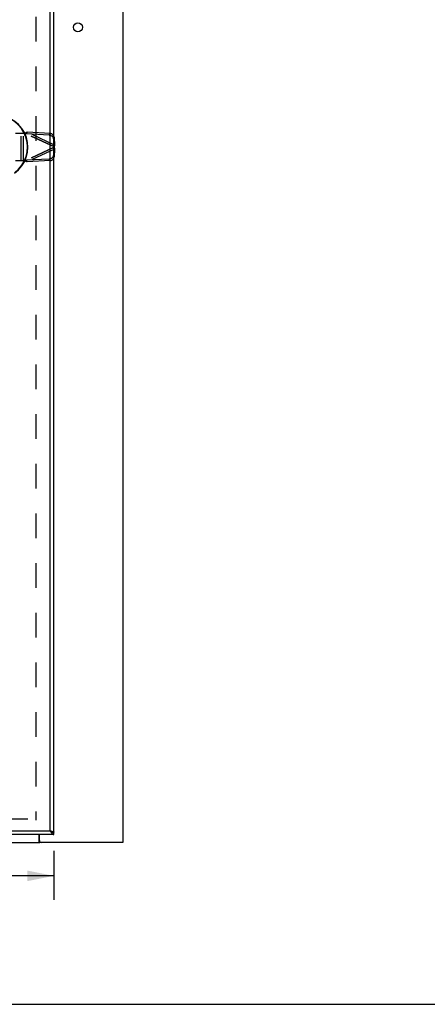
# Model space of a CAD drawing. Header units: inches. Extents: x 0 to 142, y 0 to 92.
# Tile 15 of 65: x 56 to 69, y 0 to 31. Entities that reach past the tile are written whole.
import ezdxf

# ---------------------------------------------------------------- set-up
doc = ezdxf.new("R2010")
doc.units = ezdxf.units.IN
doc.header["$LTSCALE"] = 7.824912
doc.header["$MEASUREMENT"] = 0
doc.linetypes.add('HIDDEN', pattern=[0.2, 0.1, -0.1])
doc.layers.get('0').update_dxf_attribs({"linetype": 'CONTINUOUS'})
for name, color, linetype in [('02___PRT_ALL_AXES', 7, 'CONTINUOUS'), ('DEFAULT_2', 8, 'HIDDEN'), ('DIMENSIONS', 7, 'CONTINUOUS')]:
    doc.layers.add(name, color=color, linetype=linetype)
doc.styles.get("Standard").update_dxf_attribs({"font": 'arial.ttf'})
doc.dimstyles.new('DIMSTYLE_3', dxfattribs={"dimtxt": 0.627667, "dimasz": 0.836889, "dimexe": 0.09, "dimexo": 0.07, "dimgap": 0.0375, "dimtad": 0, "dimtih": 1, "dimtoh": 1, "dimzin": 4, "dimdsep": 46, "dimtxsty": 'Standard', "dimblk": '_FILLED', "dimblk1": '_FILLED', "dimblk2": '_FILLED', "dimcen": 0.09, "dimazin": 1, "dimtfac": 1, "dimtdec": 3, "dimtofl": 0, "dimtmove": 0, "dimatfit": 3, "dimldrblk": '_FILLED', "dimfxl": 1, "dimtolj": 1, "dimtzin": 4, "dimarcsym": 0})

# ---------------------------------------------------------------- blocks, each defined once
blk = doc.blocks.new('_FILLED')
at = {"color": 0, "linetype": 'ByBlock'}
blk.add_solid([(0, 0), (-1, 0.2), (-1, -0.2)], dxfattribs=at)
blk = doc.blocks.new('*D24')
at = {"layer": 'DIMENSIONS', "color": 2, "linetype": 'Continuous'}
for p, q in [((34.213, 4.839), (34.213, 3.295)), ((57.288, 4.839), (57.288, 3.295)), ((34.213, 4.048), (42.905, 4.048)), ((57.288, 4.048), (48.596, 4.048))]:
    blk.add_line(p, q, dxfattribs=at)
at = {"layer": 'DIMENSIONS', "color": 2, "linetype": 'Continuous', "xscale": 0.8368889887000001, "yscale": 0.8368889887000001, "zscale": 0.8368889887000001, "rotation": 180}
blk.add_blockref('_FILLED', (34.213, 4.048), dxfattribs=at)
at = {"layer": 'DIMENSIONS', "color": 2, "linetype": 'Continuous', "xscale": 0.8368889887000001, "yscale": 0.8368889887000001, "zscale": 0.8368889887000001}
blk.add_blockref('_FILLED', (57.288, 4.048), dxfattribs=at)
at = {"layer": 'DIMENSIONS', "color": 2, "linetype": 'Continuous', "insert": (45.751, 4.362), "char_height": 0.6277, "width": 5.06333, "attachment_point": 2, "line_spacing_factor": 0.9}
blk.add_mtext('23.08 DOOR', dxfattribs=at)

msp = doc.modelspace()

# ---------------------------------------------------------------- linework, layer by layer
at = {"color": 3, "linetype": 'Continuous'}
for p, q in [((59.463, 49.15), (59.463, 5.1)), ((57.171, 5.467), (57.171, 48.564)), ((57.288, 5.425), (57.288, 48.606)), ((57.288, 5.35), (34.213, 5.35)), ((34.33, 5.467), (57.171, 5.467)), ((56.826, 5.1), (56.826, 5.35)), ((56.83, 5.16), (56.83, 5.35)), ((57.171, 5.467), (57.187, 5.463)), ((57.171, 5.467), (57.178, 5.457)), ((57.178, 5.457), (57.184, 5.447)), ((57.184, 5.447), (57.189, 5.44)), ((57.187, 5.463), (57.197, 5.461)), ((57.189, 5.44), (57.193, 5.434)), ((57.197, 5.461), (57.203, 5.46)), ((57.203, 5.46), (57.209, 5.458)), ((57.209, 5.458), (57.215, 5.457)), ((57.215, 5.457), (57.221, 5.456)), ((57.221, 5.456), (57.226, 5.454)), ((35.21, 5.1), (56.842, 5.1)), ((56.826, 5.101), (56.83, 5.101)), ((59.463, 5.1), (56.844, 5.1))]:
    msp.add_line(p, q, dxfattribs=at)
at = {"color": 7, "linetype": 'Continuous'}
for p, q in [((57.288, 5.35), (57.288, 5.425)), ((56.83, 5.217), (56.826, 5.217)), ((56.844, 5.123), (56.844, 5.1)), ((0, 0), (142.271, 0))]:
    msp.add_line(p, q, dxfattribs=at)
at = {"color": 3, "linetype": 'Continuous'}
for points in [[(57.193, 5.434), (57.195, 5.43), (57.197, 5.427)], [(57.197, 5.427), (57.2, 5.424), (57.202, 5.421), (57.204, 5.418), (57.206, 5.415), (57.208, 5.412), (57.21, 5.409), (57.213, 5.406), (57.215, 5.403), (57.217, 5.4), (57.219, 5.397), (57.221, 5.395), (57.223, 5.392), (57.226, 5.389), (57.228, 5.387), (57.23, 5.384), (57.232, 5.382), (57.234, 5.38), (57.236, 5.377), (57.239, 5.375), (57.241, 5.373), (57.243, 5.371), (57.245, 5.369), (57.247, 5.368), (57.249, 5.366), (57.252, 5.364), (57.254, 5.363), (57.256, 5.361), (57.258, 5.36), (57.26, 5.358), (57.262, 5.357), (57.265, 5.356), (57.267, 5.355), (57.269, 5.354), (57.271, 5.353), (57.273, 5.353), (57.275, 5.352), (57.278, 5.351), (57.28, 5.351), (57.282, 5.351), (57.284, 5.35), (57.286, 5.35), (57.288, 5.35)], [(57.226, 5.454), (57.232, 5.453), (57.234, 5.452), (57.237, 5.451), (57.24, 5.45), (57.242, 5.45), (57.245, 5.449), (57.247, 5.448), (57.25, 5.448), (57.252, 5.447), (57.254, 5.446), (57.256, 5.445), (57.259, 5.445), (57.261, 5.444), (57.263, 5.443), (57.265, 5.442), (57.266, 5.442), (57.268, 5.441), (57.27, 5.44), (57.272, 5.44), (57.273, 5.439), (57.275, 5.438), (57.276, 5.437), (57.278, 5.437), (57.279, 5.436), (57.28, 5.435), (57.281, 5.435), (57.282, 5.434), (57.283, 5.433), (57.284, 5.432), (57.285, 5.432), (57.286, 5.431), (57.286, 5.43), (57.287, 5.429), (57.287, 5.429), (57.288, 5.428), (57.288, 5.427), (57.288, 5.427), (57.288, 5.426), (57.288, 5.425)], [(56.83, 5.101), (56.835, 5.1), (56.838, 5.1), (56.841, 5.1), (56.844, 5.1)]]:
    msp.add_lwpolyline(points, dxfattribs=at)
at = {"color": 7, "linetype": 'Continuous'}
for points in [[(57.213, 5.445), (57.215, 5.444), (57.217, 5.443), (57.219, 5.442), (57.221, 5.441), (57.223, 5.44), (57.226, 5.439), (57.228, 5.438), (57.23, 5.437), (57.232, 5.437), (57.234, 5.436), (57.236, 5.435), (57.239, 5.434), (57.241, 5.433), (57.243, 5.433), (57.245, 5.432), (57.247, 5.431), (57.249, 5.431), (57.252, 5.43), (57.254, 5.43), (57.256, 5.429), (57.258, 5.429), (57.26, 5.428), (57.262, 5.428), (57.265, 5.427), (57.267, 5.427), (57.269, 5.427), (57.271, 5.426), (57.273, 5.426), (57.275, 5.426), (57.278, 5.426), (57.28, 5.425), (57.282, 5.425), (57.284, 5.425), (57.286, 5.425), (57.288, 5.425)], [(56.826, 5.175), (56.829, 5.175), (56.83, 5.175)]]:
    msp.add_lwpolyline(points, dxfattribs=at)
for radius, start, end in [(1.004, 305.5066, 234.4934), (0.992, 306.5724, 233.4276)]:
    msp.add_arc((55.463, 27.016), radius, start, end, dxfattribs=at)
at = {"color": 3, "linetype": 'Continuous'}
msp.add_arc((56.89, 5.16), 0.06, 180, 270, dxfattribs=at)
at = {"layer": '02___PRT_ALL_AXES', "color": 3, "linetype": 'Continuous'}
msp.add_circle((58.043, 30.792), 0.141, dxfattribs=at)
at = {"layer": 'DEFAULT_2', "color": 8, "linetype": 'HIDDEN'}
for p, q in [((56.713, 48.336), (56.713, 5.805)), ((56.078, 27.454), (56.364, 27.454)), ((56.257, 26.579), (56.257, 27.454)), ((56.327, 26.579), (56.327, 27.454)), ((56.395, 27.443), (56.364, 27.454)), ((57.294, 27.02), (56.364, 27.454)), ((56.4, 27.467), (56.39, 27.445)), ((56.405, 27.439), (56.395, 27.443)), ((56.419, 27.434), (56.441, 27.481)), ((57.142, 27.396), (56.419, 27.434)), ((57.284, 27.03), (56.419, 27.434)), ((57.164, 27.443), (56.441, 27.481)), ((57.306, 27.078), (56.441, 27.481)), ((57.142, 27.396), (57.164, 27.443)), ((57.27, 27.278), (57.292, 27.325)), ((57.292, 27.325), (57.306, 27.078)), ((57.294, 27.011), (56.368, 26.579)), ((57.284, 27.001), (56.424, 26.599)), ((57.27, 27.278), (57.284, 27.03)), ((57.284, 27.001), (57.27, 26.755)), ((57.284, 27.03), (57.306, 27.078)), ((57.284, 27.001), (57.306, 26.954)), ((57.291, 27.024), (57.294, 27.02)), ((57.294, 27.02), (57.294, 27.011)), ((57.306, 26.954), (56.446, 26.552)), ((57.292, 26.708), (57.27, 26.755)), ((57.306, 26.954), (57.292, 26.708)), ((56.368, 26.579), (56.078, 26.579)), ((57.142, 26.637), (56.424, 26.599)), ((56.446, 26.552), (56.424, 26.599)), ((57.164, 26.59), (56.446, 26.552)), ((57.164, 26.59), (57.142, 26.637)), ((35.34, 5.85), (56.711, 5.85))]:
    msp.add_line(p, q, dxfattribs=at)
for points in [[(56.364, 27.454), (56.376, 27.459), (56.382, 27.461), (56.388, 27.463), (56.394, 27.465), (56.4, 27.467)], [(56.441, 27.481), (56.435, 27.479), (56.428, 27.477), (56.421, 27.474), (56.414, 27.472), (56.407, 27.47), (56.4, 27.467)], [(56.419, 27.434), (56.414, 27.436), (56.405, 27.439)], [(57.142, 27.396), (57.156, 27.394), (57.169, 27.392), (57.182, 27.387), (57.195, 27.382), (57.208, 27.375), (57.219, 27.368), (57.23, 27.359), (57.24, 27.349), (57.248, 27.338), (57.255, 27.327), (57.261, 27.315), (57.266, 27.303), (57.269, 27.291), (57.27, 27.278)], [(57.292, 27.325), (57.291, 27.338), (57.288, 27.35), (57.283, 27.362), (57.277, 27.374), (57.27, 27.385), (57.262, 27.396), (57.252, 27.406), (57.241, 27.415), (57.23, 27.422), (57.217, 27.429), (57.204, 27.435), (57.191, 27.439), (57.178, 27.441), (57.164, 27.443)], [(57.284, 27.03), (57.286, 27.029), (57.288, 27.027), (57.289, 27.026), (57.291, 27.024)], [(57.294, 27.011), (57.291, 27.007), (57.289, 27.006), (57.288, 27.004), (57.286, 27.002), (57.284, 27.001)], [(57.306, 27.078), (57.305, 27.069), (57.303, 27.059), (57.301, 27.05), (57.298, 27.04), (57.296, 27.03), (57.294, 27.02)], [(57.294, 27.011), (57.296, 27.001), (57.298, 26.991), (57.301, 26.981), (57.303, 26.972), (57.305, 26.963), (57.306, 26.954)], [(57.27, 26.755), (57.269, 26.742), (57.266, 26.73), (57.261, 26.718), (57.255, 26.706), (57.248, 26.695), (57.24, 26.684), (57.23, 26.674), (57.219, 26.665), (57.208, 26.658), (57.195, 26.651), (57.183, 26.646), (57.169, 26.641), (57.156, 26.639), (57.142, 26.637)], [(57.164, 26.59), (57.178, 26.591), (57.191, 26.594), (57.204, 26.598), (57.217, 26.604), (57.23, 26.611), (57.241, 26.618), (57.252, 26.627), (57.262, 26.637), (57.27, 26.648), (57.277, 26.659), (57.283, 26.671), (57.288, 26.683), (57.291, 26.695), (57.292, 26.708)], [(56.396, 26.589), (56.378, 26.582), (56.368, 26.579)], [(56.446, 26.552), (56.433, 26.556), (56.42, 26.56), (56.407, 26.565), (56.394, 26.569), (56.381, 26.574), (56.368, 26.579)], [(56.424, 26.599), (56.415, 26.596), (56.405, 26.593), (56.396, 26.589)]]:
    msp.add_lwpolyline(points, dxfattribs=at)

# ---------------------------------------------------------------- dimensions: what is measured, and where the dimension line sits
at = {"layer": 'DIMENSIONS', "color": 2, "linetype": 'Continuous'}
dim = msp.add_linear_dim(base=(34.213415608, 4.04849676), p1=(57.288415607, 4.909266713), p2=(34.213415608, 4.909266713), angle=180, text='<> DOOR', dimstyle='DIMSTYLE_3', dxfattribs=at)
dim.commit()
dim.dimension.update_dxf_attribs({"geometry": '*D24', "text_midpoint": (45.750915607, 4.04849676), "dimtype": 160})

doc.saveas('drawing.dxf')
